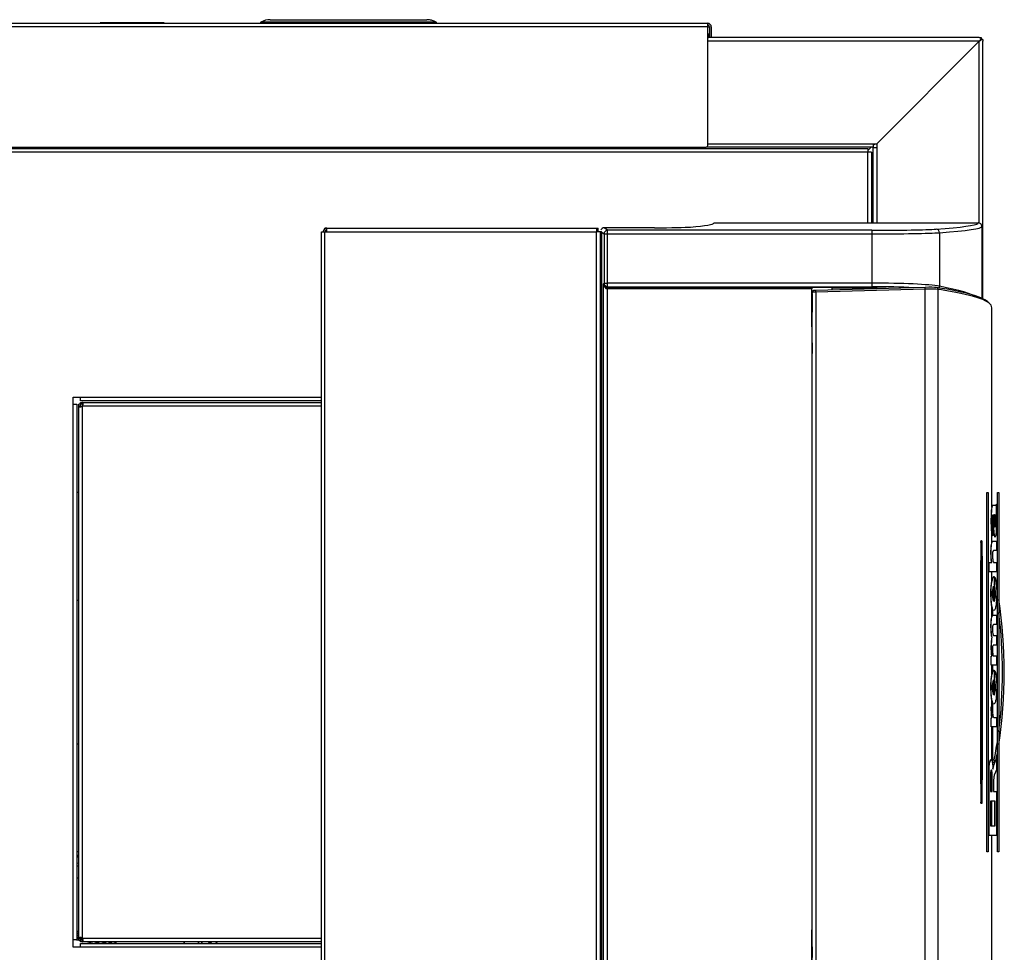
# Model space of a CAD drawing. Header units: millimetres. Extents: x 648 to 8064, y -571 to 3420.
# Tile 76 of 82: x 4333 to 4881, y 2902 to 3420. Entities that reach past the tile are written whole.
import ezdxf

# ---------------------------------------------------------------- set-up
doc = ezdxf.new("R2010")
doc.units = ezdxf.units.MM
doc.header["$MEASUREMENT"] = 0

# ---------------------------------------------------------------- blocks, each defined once
blk = doc.blocks.new('Boven')
for p, q in [((2237.93, 1518.64), (1838.08, 1518.64)), ((1838.16, 1520.64), (2237.85, 1520.64)), ((1899.8, 1520.84), (1899.8, 1520.64)), ((1899.81, 1520.84), (1899.8, 1520.84)), ((1899.81, 1520.84), (1899.81, 1520.64)), ((1899.92, 1520.84), (1899.81, 1520.84)), ((1899.92, 1520.84), (1899.92, 1520.64)), ((1900.13, 1520.84), (1899.92, 1520.84)), ((1900.13, 1520.84), (1900.13, 1520.64)), ((1900.49, 1520.84), (1900.13, 1520.84)), ((1900.49, 1520.84), (1900.49, 1520.64)), ((1900.99, 1520.84), (1900.49, 1520.84)), ((1900.99, 1520.84), (1900.99, 1520.64)), ((1901.66, 1520.84), (1900.99, 1520.84)), ((1901.66, 1520.84), (1901.66, 1520.64)), ((1902.52, 1520.84), (1901.66, 1520.84)), ((1902.52, 1520.84), (1902.52, 1520.64)), ((1903.58, 1520.84), (1902.52, 1520.84)), ((1903.58, 1520.84), (1903.58, 1520.64)), ((1904.85, 1520.84), (1903.58, 1520.84)), ((1904.85, 1520.84), (1904.85, 1520.64)), ((1906.36, 1520.84), (1904.85, 1520.84)), ((1906.36, 1520.84), (1906.36, 1520.64)), ((1908.12, 1520.84), (1906.36, 1520.84)), ((1908.12, 1520.84), (1908.12, 1520.64)), ((1910.14, 1520.84), (1908.12, 1520.84)), ((1910.14, 1520.84), (1910.14, 1520.64)), ((1912.45, 1520.84), (1910.14, 1520.84)), ((1912.45, 1520.84), (1912.45, 1520.64)), ((1922.83, 1520.84), (1912.45, 1520.84)), ((1922.83, 1520.84), (1922.83, 1520.64)), ((1924.07, 1520.84), (1922.83, 1520.84)), ((1924.07, 1520.84), (1924.07, 1520.64)), ((1926.24, 1520.84), (1924.07, 1520.84)), ((1926.24, 1520.84), (1926.24, 1520.64)), ((1928.13, 1520.84), (1926.24, 1520.84)), ((1928.13, 1520.84), (1928.13, 1520.64)), ((1929.76, 1520.84), (1928.13, 1520.84)), ((1929.76, 1520.84), (1929.76, 1520.64)), ((1931.15, 1520.84), (1929.76, 1520.84)), ((1931.15, 1520.84), (1931.15, 1520.64)), ((1932.31, 1520.84), (1931.15, 1520.84)), ((1932.31, 1520.84), (1932.31, 1520.64)), ((1933.26, 1520.84), (1932.31, 1520.84)), ((1933.26, 1520.84), (1933.26, 1520.64)), ((1934.03, 1520.84), (1933.26, 1520.84)), ((1934.03, 1520.84), (1934.03, 1520.64)), ((1934.61, 1520.84), (1934.03, 1520.84)), ((1934.61, 1520.84), (1934.61, 1520.64)), ((1935.04, 1520.84), (1934.61, 1520.84)), ((1935.04, 1520.84), (1935.04, 1520.64)), ((1935.32, 1520.84), (1935.04, 1520.84)), ((1935.32, 1520.84), (1935.32, 1520.64)), ((1935.48, 1520.84), (1935.32, 1520.84)), ((1935.48, 1520.84), (1935.48, 1520.64)), ((1935.53, 1520.84), (1935.48, 1520.84)), ((1935.53, 1520.84), (1935.53, 1520.64)), ((1989, 1520.9), (1989, 1520.64)), ((1989.5, 1520.9), (1989.5, 1521.33)), ((2086.5, 1521.33), (1989.5, 1521.33)), ((1989.5, 1520.64), (1989.5, 1520.9)), ((2086.5, 1520.9), (1989.5, 1520.9)), ((1994.5, 1522.64), (2081.5, 1522.64)), ((1994.5, 1522.64), (2081.5, 1522.64)), ((1994.5, 1522.64), (1994.5, 1522.64)), ((2081.5, 1522.64), (2081.5, 1522.64)), ((2086.5, 1521.33), (2086.5, 1520.9)), ((2086.5, 1520.9), (2086.51, 1520.64)), ((2087.01, 1520.64), (2087, 1520.9)), ((2237.93, 1518.64), (2237.93, 1520.06)), ((2237.93, 1518.64), (2238.85, 1518.64)), ((2237.93, 1452.64), (2237.93, 1518.64)), ((2238.85, 1518.64), (2238.85, 1512.64)), ((2239.85, 1518.64), (2239.85, 1512.64)), ((2238.47, 1514.64), (2237.93, 1514.64)), ((2238.85, 1512.64), (2237.93, 1512.64)), ((2238.47, 1514.64), (2238.47, 1512.64)), ((2238.47, 1514.64), (2238.47, 1514.64)), ((2238.85, 1512.64), (2238.47, 1512.64)), ((2239.85, 1512.64), (2238.85, 1512.64)), ((2388.93, 1512.64), (2239.85, 1512.64)), ((2388.93, 1512.64), (2389.93, 1512.64)), ((2389.93, 1512.64), (2389.93, 1512.06)), ((2389.93, 1511.64), (2389.93, 1512.06)), ((2388.89, 1510.64), (2237.93, 1510.64)), ((2331.89, 1453.64), (2388.89, 1510.64)), ((2388.93, 1510.6), (2331.93, 1453.6)), ((2387.89, 1509.64), (2387.93, 1509.64)), ((2387.93, 1509.64), (2387.93, 1509.6)), ((2389.06, 1510.78), (2388.89, 1510.64)), ((2388.93, 1510.6), (2389.06, 1510.78)), ((2388.93, 1409.48), (2388.93, 1510.6)), ((2389.93, 1511.64), (2390.35, 1511.64)), ((2390.35, 1511.64), (2390.93, 1511.64)), ((2390.93, 1511.64), (2390.93, 1510.64)), ((2390.93, 1367.37), (2390.93, 1510.64)), ((1839.08, 1451.64), (2236.93, 1451.64)), ((2329.89, 1451.64), (2236.93, 1451.64)), ((2237.93, 1453.64), (2329.89, 1453.64)), ((2326.93, 1449.84), (2328.73, 1451.64)), ((2329.89, 1453.64), (2331.89, 1453.64)), ((2329.89, 1453.64), (2329.89, 1451.64)), ((2329.89, 1452.79), (2330.73, 1453.64)), ((2329.93, 1451.6), (2331.93, 1451.6)), ((2329.93, 1409.59), (2329.93, 1451.6)), ((2331.93, 1453.6), (2331.93, 1451.6)), ((2331.93, 1451.6), (2331.93, 1409.59)), ((2332.93, 1454.64), (2332.89, 1454.64)), ((2332.93, 1454.6), (2332.93, 1454.64)), ((1717.43, 1450.89), (2326.93, 1450.89)), ((2326.93, 1448.89), (1717.43, 1448.89)), ((2326.93, 1450.89), (2326.93, 1448.89)), ((2326.93, 1409.59), (2326.93, 1448.89)), ((2328.93, 1448.89), (2326.93, 1448.89)), ((2328.93, 1448.89), (2328.93, 1409.59)), ((2329.93, 1448.45), (2328.93, 1447.45)), ((2241.35, 1409.59), (2388.35, 1409.59)), ((2022.93, 1404.64), (2024.93, 1404.64)), ((2022.93, 914.64), (2022.93, 1404.64)), ((2025.25, 1405.37), (2024.57, 1406.1)), ((2025.93, 1406.64), (2024.93, 1406.64)), ((2024.93, 1406.37), (2024.93, 1406.64)), ((2024.93, 914.64), (2024.93, 1404.64)), ((2024.93, 1404.64), (2025.93, 1404.64)), ((2025.93, 1406.64), (2175.93, 1406.64)), ((2025.93, 1404.64), (2025.93, 1406.64)), ((2025.93, 1404.64), (2175.93, 1404.64)), ((2175.93, 1406.64), (2176.93, 1406.64)), ((2175.93, 1406.64), (2175.93, 1404.64)), ((2175.93, 1405.64), (2176.93, 1405.64)), ((2175.93, 1404.83), (2178.63, 1404.83)), ((2175.93, 914.64), (2175.93, 1404.64)), ((2177.93, 1404.64), (2175.93, 1404.64)), ((2176.93, 1405.64), (2176.93, 1406.64)), ((2176.93, 1404.83), (2176.93, 1405.64)), ((2177.93, 1404.64), (2177.93, 914.64)), ((2177.93, 1404.51), (2178.74, 1404.51)), ((2178.74, 1404.51), (2180.15, 1403.45)), ((2178.74, 1404.51), (2178.74, 914.78)), ((2180.15, 1403.45), (2182.15, 1403.45)), ((2180.15, 1403.45), (2180.15, 1376.08)), ((2182.15, 1405.45), (2180.22, 1406.9)), ((2208.18, 1406.9), (2180.22, 1406.9)), ((2180.22, 1406.9), (2180.22, 1406.9)), ((2208.18, 1406.9), (2180.22, 1406.9)), ((2329.19, 1405.45), (2182.15, 1405.45)), ((2182.15, 1403.45), (2182.15, 1405.45)), ((2182.15, 1403.45), (2329.19, 1403.45)), ((2182.15, 1376.08), (2182.15, 1403.45)), ((2208.18, 1406.9), (2208.18, 1406.9)), ((2329.19, 1405.45), (2329.19, 1403.45)), ((2329.19, 1403.45), (2329.19, 1376.08)), ((2366.78, 1404.11), (2366.78, 1374.33)), ((2390.35, 1407.59), (2390.35, 1367.64)), ((2180.15, 1376.08), (2179.96, 1375.71)), ((2179.96, 943.58), (2179.96, 1375.71)), ((2180.15, 1376.08), (2182.15, 1376.08)), ((2329.19, 1376.08), (2182.15, 1376.08)), ((2182.15, 1374.09), (2182.15, 1376.08)), ((2329.19, 1376.08), (2329.19, 1374.09)), ((2181.96, 1372.91), (2182, 1373.91)), ((2181.96, 1372.91), (2181.96, 946.37)), ((2182.06, 1373.91), (2182.15, 1374.09)), ((2182.06, 1373.91), (2295.68, 1373.91)), ((2182.06, 1372.91), (2182.06, 1373.91)), ((2295.68, 1372.91), (2182.06, 1372.91)), ((2182.15, 1374.09), (2329.19, 1374.09)), ((2295.68, 1373.91), (2295.68, 1372.91)), ((2295.68, 1373.77), (2307.08, 1373.77)), ((2295.68, 1351.73), (2295.68, 1372.91)), ((2295.89, 1371.03), (2295.83, 1370.57)), ((2295.88, 1370.91), (2295.83, 1370.46)), ((2295.83, 1370.46), (2295.83, 1369.88)), ((2295.83, 1370.46), (2295.83, 1369.88)), ((2295.83, 1369.88), (2295.88, 1370.26)), ((2295.88, 948.37), (2295.88, 1370.91)), ((2295.88, 1370.26), (2295.88, 1359.9)), ((2358.81, 1373.72), (2297.89, 1372.01)), ((2358.87, 1372.72), (2297.95, 1371.01)), ((2297.95, 1371.01), (2297.95, 948.27)), ((2307.08, 1372.27), (2307.08, 1373.77)), ((2307.14, 1373.64), (2307.08, 1373.77)), ((2307.14, 1372.27), (2307.14, 1373.64)), ((2307.14, 1372.27), (2307.14, 1373.63)), ((2330.3, 1373.19), (2307.14, 1373.24)), ((2323.43, 1373.2), (2323.43, 1372.73)), ((2326.93, 1372.83), (2326.93, 1373.2)), ((2328.93, 1373.19), (2328.93, 1372.89)), ((2329.93, 1372.91), (2329.93, 1373.19)), ((2331.93, 1373.18), (2331.93, 1372.97)), ((2358.87, 946.56), (2358.87, 1372.72)), ((2365.99, 946.69), (2365.99, 1372.6)), ((2295.88, 1359.9), (2295.83, 1359.9)), ((2295.83, 1359.9), (2295.83, 1342.89)), ((2395.83, 1251.31), (2395.83, 1362.42)), ((2295.83, 1351.82), (2295.68, 1351.82)), ((2295.68, 1351.73), (2295.68, 1302.93)), ((2295.83, 1342.89), (2295.88, 1342.89)), ((2295.88, 1342.89), (2295.88, 1336.89)), ((2295.88, 1336.89), (2295.83, 1336.89)), ((2295.83, 1336.89), (2295.83, 1318.39)), ((2295.83, 1328.29), (2295.68, 1328.29)), ((2295.68, 1324.79), (2295.83, 1324.79)), ((2295.88, 1318.39), (2295.83, 1318.39)), ((2295.88, 1312.39), (2295.88, 1318.39)), ((1884.93, 1312.64), (1888.93, 1312.64)), ((1884.93, 1308.64), (1884.93, 1312.64)), ((1888.93, 1310.64), (1888.93, 1312.64)), ((1888.93, 1312.64), (2022.93, 1312.64)), ((2022.93, 1310.64), (1888.93, 1310.64)), ((1888.93, 1308.64), (1888.93, 1309.64)), ((1888.93, 1309.64), (1889.96, 1309.64)), ((1889.96, 1308.97), (1889.96, 1309.64)), ((1889.96, 1309.64), (2022.93, 1309.64)), ((2295.83, 1312.39), (2295.88, 1312.39)), ((2295.83, 1312.39), (2295.83, 1006.89)), ((1884.93, 1308.64), (1886.93, 1308.64)), ((1884.93, 1010.64), (1884.93, 1308.64)), ((1886.93, 1308.64), (1886.93, 1010.64)), ((1888.93, 1308.64), (1887.93, 1308.64)), ((1887.93, 1307.61), (1887.93, 1308.64)), ((1888.6, 1307.61), (1887.93, 1307.61)), ((1887.93, 1011.67), (1887.93, 1307.61)), ((1888.93, 1307.61), (1888.6, 1307.61)), ((1888.93, 1308.64), (1888.93, 1307.61)), ((1889.96, 1308.64), (1888.93, 1308.64)), ((1889.93, 1307.61), (1889.93, 1011.67)), ((1889.96, 1308.64), (1889.96, 1308.97)), ((2022.93, 1307.64), (1889.96, 1307.64)), ((2295.68, 1308.64), (2295.83, 1308.64)), ((2295.68, 1302.93), (2295.68, 1016.36)), ((2295.68, 1302.84), (2295.83, 1302.84)), ((2393.08, 1059.64), (2393.08, 1259.64)), ((2393.18, 1259.64), (2393.08, 1259.64)), ((2393.18, 1059.64), (2393.18, 1259.64)), ((2393.18, 1259.64), (2393.83, 1259.64)), ((2393.83, 1259.64), (2393.83, 1059.64)), ((2399.07, 1259.64), (2398.97, 1259.64)), ((2398.97, 1059.64), (2398.97, 1259.64)), ((2399.07, 1259.64), (2399.72, 1259.64)), ((2399.07, 1059.64), (2399.07, 1259.64)), ((2399.72, 1259.64), (2399.72, 1059.64)), ((2396.34, 1252.33), (2396.25, 1252.33)), ((2397.95, 1252.33), (2396.34, 1252.33)), ((2398.43, 1253.04), (2397.85, 1252.33)), ((2398.53, 1253.04), (2397.95, 1252.33)), ((2398.53, 1253.04), (2398.43, 1253.04)), ((2398.53, 1247.83), (2398.53, 1253.04)), ((2396.59, 1245.36), (2396.7, 1240.64)), ((2396.69, 1245.36), (2396.59, 1245.36)), ((2396.69, 1245.36), (2396.8, 1240.64)), ((2397.09, 1247.2), (2397.25, 1243.64)), ((2397.25, 1243.64), (2397.37, 1241.13)), ((2398.28, 1247.38), (2398.53, 1247.83)), ((2396.52, 1235.47), (2396.52, 1240.53)), ((2396.8, 1240.64), (2396.7, 1240.64)), ((2395.83, 1231.43), (2395.83, 1237.21)), ((2396.52, 1235.47), (2396.42, 1235.47)), ((2396.54, 1232.57), (2396.44, 1232.57)), ((2396.54, 1232.57), (2398.53, 1232.57)), ((2398.53, 1232.57), (2398.53, 1227.32)), ((2389.48, 1232.14), (2390.14, 1232.14)), ((2398.53, 1227.32), (2396.76, 1227.32)), ((2390, 1219.64), (2390.02, 1224.12)), ((2390.51, 1224.11), (2390.49, 1219.64)), ((2389.69, 1219.64), (2389.69, 1220.97)), ((2389.7, 1219.62), (2389.69, 1220.97)), ((2389.69, 1099.65), (2389.69, 1219.64)), ((2390, 1219.64), (2389.7, 1219.64)), ((2389.7, 1099.65), (2389.7, 1219.64)), ((2390, 1219.64), (2390, 1219.64)), ((2390, 1099.64), (2390, 1219.64)), ((2390.49, 1219.64), (2390.49, 1099.65)), ((2394.42, 1220.72), (2394.33, 1220.72)), ((2394.33, 1215.48), (2394.33, 1220.72)), ((2394.42, 1215.48), (2394.42, 1220.72)), ((2394.42, 1220.72), (2395.81, 1220.72)), ((2395.81, 1220.8), (2395.72, 1220.8)), ((2395.72, 1220.72), (2395.72, 1220.8)), ((2395.81, 1220.72), (2395.81, 1220.8)), ((2396.86, 1220.72), (2398.53, 1220.72)), ((2398.53, 1220.72), (2398.53, 1215.48)), ((2394.42, 1215.48), (2394.33, 1215.48)), ((2398.53, 1215.48), (2394.42, 1215.48)), ((2395.83, 1209.79), (2395.83, 1215.48)), ((2397.26, 1212.78), (2397.26, 1198.9)), ((2397.48, 1207.24), (2397.52, 1212.44)), ((2397.62, 1212.44), (2397.52, 1212.44)), ((2397.58, 1207.24), (2397.62, 1212.44)), ((2396.7, 1207.38), (2396.7, 1199.1)), ((2397.26, 1208.65), (2397.49, 1208.7)), ((2397.58, 1207.24), (2397.48, 1207.24)), ((2395.83, 1190.23), (2395.83, 1196.75)), ((2396.33, 1194.66), (2396.33, 1191.24)), ((2396.48, 1191.34), (2396.38, 1191.34)), ((2396.48, 1191.34), (2398.54, 1191.34)), ((2398.54, 1191.34), (2398.54, 1186.09)), ((2398.54, 1186.09), (2396.73, 1186.09)), ((2395.94, 1179.28), (2395.84, 1179.28)), ((2396.76, 1179.95), (2398.54, 1179.95)), ((2398.54, 1179.95), (2398.54, 1174.7)), ((2398.54, 1174.7), (2396.75, 1174.7)), ((2395.56, 1168.48), (2395.46, 1168.48)), ((2395.46, 1163.52), (2395.46, 1168.48)), ((2395.56, 1163.52), (2395.56, 1168.48)), ((2395.56, 1168.48), (2395.83, 1168.48)), ((2395.83, 1168.55), (2395.73, 1168.55)), ((2395.73, 1168.48), (2395.73, 1168.55)), ((2395.83, 1168.48), (2395.83, 1168.55)), ((2396.72, 1168.7), (2398.53, 1168.7)), ((2398.53, 1168.7), (2398.53, 1163.52)), ((2395.56, 1163.52), (2395.46, 1163.52)), ((2398.53, 1163.52), (2395.56, 1163.52)), ((2395.83, 1157.74), (2395.83, 1163.52)), ((2396.33, 1163.52), (2396.33, 1159.56)), ((2397.26, 1160.73), (2397.26, 1146.85)), ((2397.48, 1155.19), (2397.52, 1160.39)), ((2397.62, 1160.39), (2397.52, 1160.39)), ((2397.58, 1155.19), (2397.62, 1160.39)), ((2396.7, 1155.33), (2396.7, 1147.05)), ((2397.58, 1155.19), (2397.48, 1155.19)), ((2395.49, 1140.07), (2395.39, 1140.07)), ((2395.49, 1140.07), (2396.19, 1140.07)), ((2395.83, 1140.07), (2395.83, 1144.7)), ((2396.33, 1142.61), (2396.33, 1136.65)), ((2395.56, 1134.16), (2395.46, 1134.16)), ((2395.46, 1129.14), (2395.46, 1134.16)), ((2395.56, 1129.14), (2395.56, 1134.16)), ((2395.56, 1134.16), (2395.88, 1134.15)), ((2396.99, 1134.38), (2398.53, 1134.38)), ((2398.53, 1134.38), (2398.53, 1129.14)), ((2395.56, 1129.14), (2395.46, 1129.14)), ((2398.53, 1129.14), (2395.56, 1129.14)), ((2395.83, 1110.47), (2395.83, 1129.14)), ((2396.33, 1129.14), (2396.33, 1110.64)), ((2394.3, 1105.5), (2394.39, 1107.07)), ((2394.39, 1107.07), (2394.54, 1108.46)), ((2394.49, 1107.07), (2394.39, 1107.07)), ((2394.4, 1105.5), (2394.49, 1107.07)), ((2394.49, 1107.07), (2394.64, 1108.46)), ((2394.54, 1108.46), (2394.73, 1109.59)), ((2394.64, 1108.46), (2394.54, 1108.46)), ((2394.64, 1108.46), (2394.83, 1109.59)), ((2394.73, 1109.59), (2394.96, 1110.39)), ((2394.83, 1109.59), (2394.73, 1109.59)), ((2394.83, 1109.59), (2395.06, 1110.39)), ((2394.96, 1110.39), (2395.22, 1110.81)), ((2395.06, 1110.39), (2394.96, 1110.39)), ((2395.06, 1110.39), (2395.32, 1110.81)), ((2395.22, 1110.81), (2395.48, 1110.84)), ((2395.32, 1110.81), (2395.22, 1110.81)), ((2395.32, 1110.81), (2395.58, 1110.84)), ((2395.58, 1110.84), (2395.48, 1110.84)), ((2395.58, 1110.84), (2395.84, 1110.47)), ((2396.33, 1110.64), (2395.83, 1110.64)), ((2395.84, 1110.47), (2396.07, 1109.71)), ((2396.07, 1109.71), (2396.27, 1108.63)), ((2396.27, 1108.63), (2396.43, 1107.27)), ((2397.21, 1110.64), (2396.33, 1110.64)), ((2396.33, 1109.64), (2397.21, 1109.64)), ((2396.43, 1107.27), (2396.53, 1105.71)), ((2396.56, 1106.38), (2396.6, 1106.58)), ((2396.6, 1106.58), (2396.64, 1106.77)), ((2396.7, 1106.58), (2396.6, 1106.58)), ((2396.64, 1106.77), (2396.69, 1106.95)), ((2396.74, 1106.77), (2396.64, 1106.77)), ((2396.65, 1106.38), (2396.7, 1106.58)), ((2396.69, 1106.95), (2396.74, 1107.13)), ((2396.79, 1106.95), (2396.69, 1106.95)), ((2396.7, 1106.58), (2396.74, 1106.77)), ((2396.74, 1107.13), (2396.79, 1107.29)), ((2396.84, 1107.13), (2396.74, 1107.13)), ((2396.74, 1106.77), (2396.79, 1106.95)), ((2396.79, 1107.29), (2396.83, 1107.44)), ((2396.88, 1107.29), (2396.79, 1107.29)), ((2396.79, 1106.95), (2396.84, 1107.13)), ((2396.83, 1107.44), (2396.88, 1107.58)), ((2396.93, 1107.44), (2396.83, 1107.44)), ((2396.84, 1107.13), (2396.88, 1107.29)), ((2396.88, 1107.58), (2396.93, 1107.7)), ((2396.98, 1107.58), (2396.88, 1107.58)), ((2396.88, 1107.29), (2396.93, 1107.44)), ((2396.93, 1107.7), (2396.99, 1107.82)), ((2397.03, 1107.7), (2396.93, 1107.7)), ((2396.93, 1107.44), (2396.98, 1107.58)), ((2396.98, 1107.58), (2397.03, 1107.7)), ((2396.99, 1107.82), (2398.44, 1111.64)), ((2397.08, 1107.82), (2396.99, 1107.82)), ((2397.03, 1107.7), (2397.08, 1107.82)), ((2397.08, 1107.82), (2398.53, 1111.64)), ((2397.21, 1110.64), (2398, 1110.49)), ((2397.21, 1110.64), (2397.21, 1109.64)), ((2398.53, 1111.64), (2398.44, 1111.64)), ((2398.53, 1111.64), (2398.53, 1105.34)), ((2394.27, 1103.83), (2394.3, 1105.5)), ((2394.36, 1103.83), (2394.27, 1103.83)), ((2394.27, 1068.75), (2394.27, 1103.83)), ((2394.4, 1105.5), (2394.3, 1105.5)), ((2394.36, 1103.83), (2394.4, 1105.5)), ((2394.36, 1068.75), (2394.36, 1103.83)), ((2395.24, 1103.84), (2395.2, 1103.15)), ((2395.2, 1103.15), (2395.2, 1102.43)), ((2395.2, 1102.43), (2395.2, 1093.2)), ((2395.31, 1104.43), (2395.24, 1103.84)), ((2395.4, 1104.89), (2395.31, 1104.43)), ((2395.5, 1105.18), (2395.4, 1104.89)), ((2395.62, 1105.28), (2395.5, 1105.18)), ((2395.63, 1105.18), (2395.57, 1105.23)), ((2395.73, 1105.18), (2395.62, 1105.28)), ((2395.73, 1105.18), (2395.63, 1105.18)), ((2395.73, 1104.89), (2395.63, 1105.18)), ((2395.83, 1104.89), (2395.73, 1105.18)), ((2395.83, 1104.89), (2395.73, 1104.89)), ((2395.82, 1104.43), (2395.73, 1104.89)), ((2395.92, 1104.43), (2395.82, 1104.43)), ((2395.89, 1103.84), (2395.82, 1104.43)), ((2395.92, 1104.43), (2395.83, 1104.89)), ((2395.83, 1093.2), (2395.83, 1104.32)), ((2395.99, 1103.84), (2395.89, 1103.84)), ((2395.93, 1103.15), (2395.89, 1103.84)), ((2395.99, 1103.84), (2395.92, 1104.43)), ((2396.03, 1103.15), (2395.93, 1103.15)), ((2395.94, 1102.43), (2395.93, 1103.15)), ((2396.03, 1102.43), (2395.94, 1102.43)), ((2395.94, 1093.2), (2395.94, 1102.43)), ((2396.03, 1103.15), (2395.99, 1103.84)), ((2396.03, 1102.43), (2396.03, 1103.15)), ((2396.03, 1093.2), (2396.03, 1102.43)), ((2396.5, 1106.11), (2396.51, 1106.16)), ((2396.51, 1106.16), (2396.56, 1106.38)), ((2396.61, 1106.16), (2396.51, 1106.16)), ((2396.57, 1105.94), (2396.51, 1105.94)), ((2396.53, 1105.71), (2396.57, 1105.94)), ((2396.65, 1106.38), (2396.56, 1106.38)), ((2396.57, 1105.94), (2396.61, 1106.16)), ((2396.61, 1106.16), (2396.65, 1106.38)), ((2397, 1101.12), (2396.96, 1100.73)), ((2397.05, 1101.49), (2397, 1101.12)), ((2397.1, 1101.83), (2397.05, 1101.49)), ((2397.15, 1102.13), (2397.1, 1101.83)), ((2397.22, 1102.39), (2397.15, 1102.13)), ((2397.28, 1102.61), (2397.22, 1102.39)), ((2397.35, 1102.78), (2397.28, 1102.61)), ((2398.53, 1105.34), (2397.35, 1102.78)), ((2389.69, 1098.31), (2389.7, 1099.66)), ((2389.69, 1099.65), (2389.69, 1098.31)), ((2389.69, 1097.57), (2389.69, 1098.31)), ((2390, 1099.64), (2389.7, 1099.64)), ((2390, 1099.64), (2390, 1099.64)), ((2390, 1099.64), (2390.02, 1095.17)), ((2390.51, 1095.18), (2390.49, 1099.65)), ((2396.88, 1099.4), (2396.87, 1098.94)), ((2396.87, 1098.94), (2396.87, 1098.47)), ((2396.87, 1098.47), (2396.87, 1093.2)), ((2396.9, 1099.86), (2396.88, 1099.4)), ((2396.93, 1100.3), (2396.9, 1099.86)), ((2396.96, 1100.73), (2396.93, 1100.3)), ((2395.2, 1093.2), (2396.03, 1093.2)), ((2396.87, 1093.2), (2398.53, 1093.2)), ((2398.53, 1093.2), (2398.53, 1068.75)), ((2389.48, 1087.14), (2390.14, 1087.14)), ((2397.7, 1087.88), (2395.2, 1087.88)), ((2395.2, 1087.88), (2395.2, 1074.07)), ((2395.83, 1074.07), (2395.83, 1087.88)), ((2397.6, 1074.07), (2397.6, 1087.88)), ((2397.7, 1074.07), (2397.7, 1087.88)), ((2395.2, 1074.07), (2397.7, 1074.07)), ((2394.36, 1068.75), (2394.27, 1068.75)), ((2398.53, 1068.75), (2394.36, 1068.75)), ((2395.83, 956.86), (2395.83, 1068.75)), ((1886.93, 1057.97), (1887.93, 1057.48)), ((1887.93, 1056.91), (1886.93, 1057.41)), ((1886.93, 1057.38), (1887.93, 1056.88)), ((1886.93, 1057.16), (1887.93, 1056.66)), ((1886.93, 1057.13), (1887.93, 1056.63)), ((2393.18, 1059.64), (2393.08, 1059.64)), ((2393.83, 1059.64), (2393.18, 1059.64)), ((2399.07, 1059.64), (2398.97, 1059.64)), ((2399.72, 1059.64), (2399.07, 1059.64)), ((1887.85, 1053.14), (1886.93, 1053.59)), ((1886.93, 1052.07), (1887.93, 1051.58)), ((1887.93, 1053.31), (1887.85, 1053.14)), ((1887.93, 1053.27), (1887.85, 1053.14)), ((1887.93, 1044.88), (1886.93, 1045.38)), ((2295.68, 1016.45), (2295.83, 1016.45)), ((2295.68, 967.56), (2295.68, 1016.36)), ((1884.93, 1006.64), (1884.93, 1010.64)), ((1886.93, 1010.64), (1884.93, 1010.64)), ((1887.93, 1011.67), (1888.6, 1011.67)), ((1887.93, 1010.64), (1887.93, 1011.67)), ((1887.93, 1010.64), (1888.93, 1010.64)), ((1888.6, 1011.67), (1888.93, 1011.67)), ((1888.93, 1011.67), (1888.93, 1010.64)), ((1888.93, 1009.64), (1888.93, 1010.64)), ((1888.93, 1010.64), (1889.96, 1010.64)), ((1889.96, 1009.64), (1888.93, 1009.64)), ((1888.93, 1006.64), (1888.93, 1008.64)), ((1888.93, 1008.64), (2022.93, 1008.64)), ((1889.96, 1011.64), (2022.93, 1011.64)), ((1889.96, 1010.31), (1889.96, 1010.64)), ((1889.96, 1009.64), (1889.96, 1010.31)), ((2022.93, 1009.64), (1889.96, 1009.64)), ((1960.83, 1008.64), (1960.08, 1009.64)), ((1960.87, 1008.64), (1960.11, 1009.64)), ((1961.11, 1008.64), (1960.36, 1009.64)), ((1961.15, 1008.64), (1960.39, 1009.64)), ((1961.03, 1009.64), (1961.78, 1008.64)), ((1964.16, 1009.64), (1964.91, 1008.64)), ((1964.94, 1008.64), (1964.19, 1009.64)), ((1888.93, 1006.64), (1884.93, 1006.64)), ((2022.93, 1006.64), (1888.93, 1006.64)), ((2295.83, 1006.89), (2295.88, 1006.89)), ((2295.88, 1006.89), (2295.88, 1000.89))]:
    blk.add_line(p, q)
for centre, radius, start, end in [((1989.5, 1520.89), 0.5, 118.2471, 179), ((1994.47, 1511.65), 11, 90, 118.2471), ((1989.39, 1521.09), 0.272, 64.2498, 115.7502), ((2081.54, 1511.65), 11, 61.7529, 90), ((2086.62, 1521.09), 0.272, 64.2496, 115.7504), ((2086.5, 1520.89), 0.5, 1, 61.7529), ((2398.35, 1504.75), 11.15, 139.0268, 148.0719), ((2388.93, 1510.64), 2, 30, 60), ((2383.04, 1520.06), 11.15, 301.9281, 310.9732), ((2236.93, 1452.64), 1, 270, 0), ((2025.93, 1404.64), 2, 133.0795, 180), ((2025.93, 1404.64), 2, 90, 133.0795), ((2025.93, 1404.64), 1, 133.0796, 180), ((2025.93, 1404.64), 1, 90, 133.0795), ((2180.22, 1404.9), 2, 90.0262, 158.2445), ((2180.74, 1404.51), 2, 179.4768, 180.0261), ((2182.06, 1375.9), 1.99, 268.2019, 270.0695), ((2296.73, 1370.46), 0.901, 173.3217, 180.2119), ((1888.89, 1308.69), 1.5, 314.1378, 315.8622), ((3298.46, 1225.58), 908.78, 179.55539, 180.24378), ((2389.52, 1225.07), 7.56, 82.56, 88.6418), ((2389.94, 1232.66), 0.573, 312.7907, 350.3519), ((1678.41, 1227.87), 712.1, 359.69736, 0.37805), ((-4589.75, 1488.74), 6984.79, 357.828812, 357.895493), ((2390.07, 1232.49), 0.351, 281.3096, 315.8594), ((3206.17, 1223.91), 816.49, 180.15424, 180.20613), ((2384.45, 1222.1), 5.42, 346.2018, 356.0388), ((2389.39, 1213.57), 6.08, 87.104, 87.1726), ((2390.07, 1205.26), 14.38, 88.3253, 90.2563), ((2411.03, 1203.24), 14.92, 163.8746, 196.1254), ((2140.19, 1159.64), 261.64, 10.3616, 10.7941), ((2397.21, 1208.64), 1, 72.8345, 86.8707), ((2140.19, 1159.64), 262.64, 9.8361, 10.2359), ((2140.19, 1159.64), 261.64, 8.4804, 8.7685), ((2140.19, 1159.64), 262.64, 351.1636, 8.8364), ((2140.19, 1159.64), 261.64, 352.706, 7.294), ((2433.24, 1173.55), 37.84, 171.295, 187.5937), ((2433.34, 1173.55), 37.84, 171.295, 187.5937), ((2411.03, 1151.19), 14.92, 163.8746, 196.1254), ((2426.15, 1139.09), 30.77, 178.1601, 189.2256), ((2426.24, 1139.09), 30.77, 178.1601, 189.2256), ((2140.19, 1159.64), 261.64, 349.2059, 351.5196), ((2140.19, 1159.64), 262.64, 349.4395, 350.1639), ((2396.3, 1109.2), 0.434, 85.3784, 117.8117), ((2336.93, 1110.35), 59.41, 359.32, 0.2845), ((2397.21, 1110.64), 1, 270, 301.9991), ((3298.46, 1093.71), 908.78, 179.75622, 180.44461), ((3206.17, 1095.38), 816.49, 179.79387, 179.84576), ((2389.39, 1105.72), 6.08, 272.8274, 272.896), ((2384.45, 1097.18), 5.42, 3.9612, 13.7982), ((2390.07, 1114.02), 14.38, 269.7437, 271.6747), ((-4589.75, 830.55), 6984.79, 2.104507, 2.171188), ((1678.41, 1091.42), 712.1, 359.62195, 0.30264), ((2389.52, 1094.21), 7.56, 271.3582, 277.44), ((2390.07, 1086.8), 0.351, 44.1406, 78.6904), ((2389.94, 1086.62), 0.573, 9.6481, 47.2093), ((1877.09, 943.69), 72.42, 81.3877, 82.1872), ((1877.09, 943.69), 71.42, 81.2667, 82.0775), ((1877.09, 943.69), 71.14, 81.2323, 82.0464), ((1877.09, 943.69), 67.58, 79.905, 82.1894), ((1877.09, 943.69), 70.15, 81.1068, 81.9327), ((1877.09, 943.69), 69.85, 81.0693, 81.8987), ((1877.09, 943.69), 68.86, 80.939, 81.7806), ((1877.09, 943.69), 68.58, 80.902, 81.7471), ((1877.09, 943.69), 68.86, 79.1663, 80.0954), ((1877.09, 943.69), 68.58, 79.0837, 80.0548), ((1888.89, 1010.6), 1.5, 44.1378, 45.8622), ((1877.09, 943.69), 67.58, 73.9733, 77.4034), ((1877.09, 943.69), 68.58, 71.2931, 74.1025), ((1877.09, 943.69), 68.86, 70.6223, 73.3104), ((1877.09, 943.69), 69.85, 68.419, 70.7717), ((1877.09, 943.69), 70.15, 67.8229, 70.0982), ((1877.09, 943.69), 71.14, 65.931, 67.9889), ((1877.09, 943.69), 71.42, 65.4369, 67.4441), ((1877.09, 943.69), 72.42, 63.7655, 65.6164), ((1877.09, 943.69), 95.46, 42.8799, 43.7045), ((1877.09, 943.69), 101.46, 39.8102, 40.5493), ((1879.95, 945.85), 99.23, 39.2602, 40.0099)]:
    blk.add_arc(centre, radius, start, end)
for centre, major_axis, ratio, start_param, end_param in [((1989.5, 1520.89), (0.5, -0.009), 0.01745, 1.571101, 3.141593), ((1994.47, 1511.65), (0, -11), 0.954532, 3.141593, 3.634598), ((2081.54, 1511.65), (0, 11), 0.954532, 6.006282, 6.283185), ((2081.54, 1511.65), (0, 11), 0.954532, 5.883099, 6.006282), ((2081.54, 1511.65), (0, 11), 0.954532, 5.832437, 5.883099), ((2081.54, 1511.65), (0, 11), 0.954532, 5.79018, 5.832437), ((2086.5, 1520.89), (-0.5, -0.009), 0.01745, 3.141593, 4.712084), ((2237.85, 1518.64), (0, -2), 0.997089, 1.570796, 3.141593), ((2237.85, 1518.64), (0, -1), 0.997089, 1.570796, 3.061394), ((2237.47, 1514.64), (0, -1), 0.997089, 0.480774, 1.570796), ((2237.47, 1514.64), (0, -2), 0.997089, 0.233345, 0.523687), ((1940.35, 1409.59), (-301, 0), 0.026186, 2.845714, 3.134656), ((1940.35, 1409.59), (-301, 0), 0.026186, 3.134656, 3.14168), ((1999.49, 1409.59), (-388.86, 0), 0.026186, -3.490659, -3.169129), ((1999.49, 1409.59), (-388.86, 0), 0.026186, 3.114056, 3.141727), ((2180.76, 1404.5), (-1.76, 2.68), 0.555492, 1.105072, 1.211504), ((2182.15, 1403.45), (-1.2, -1.6), 0.999049, 3.785465, 5.355348), ((2208.18, 1407.45), (21, 0), 0.026186, 4.712389, 5.987307), ((2329.19, 1406.45), (38, 0), 0.026186, 4.712389, 5.934119), ((2329.19, 1404.45), (-40, 0), 0.024877, 1.570796, 2.792527), ((2364.9, 1404.11), (-0.14, 1.99), 0.939408, 4.644906, 6.206749), ((1999.49, 1407.59), (-390.86, 0), 0.026052, 2.792527, 3.141593), ((2181.96, 1375.71), (-1.96, 0.45), 0.888929, 0.251131, 1.787021), ((2181.96, 1375.71), (0.14, -2.8), 0.713541, 4.67609, 6.21198), ((2182.15, 1376.08), (-1.79, 0.89), 0.996959, 0.464378, 2.03274), ((2329.19, 1373.42), (40, 0), 0.06643, 0.349066, 1.570796), ((2182.07, 1375.92), (1.34, 2.69), 0.996959, 3.571064, 3.603536), ((2296.63, 1369.81), (0.8, -0.07), 0.070157, 3.139006, 3.497252), ((2296.88, 1370.91), (0.993, -0.118), 0.997257, 3.141593, 3.259771), ((2297.88, 1370.94), (2, 0.03), 0.036709, 1.535327, 3.132303), ((2297.92, 1371.01), (0.028, -1), 0.034886, 1.569817, 3.141593), ((2329.19, 1371.43), (38, 0), 0.069927, 0.918447, 1.570796), ((2329.33, 1371.23), (28, 0), 0.069927, 1.291274, 1.53589), ((2358.56, 1373.2), (7, 0.22), 0.073366, 0.387012, 1.53363), ((2358.84, 1372.72), (0.028, -1), 0.034886, 1.569817, 3.141593), ((2358.59, 1372.2), (8, 0.22), 0.06421, 0.387544, 1.534161), ((2365.07, 1372.6), (-0.147, -0.989), 0.923722, 1.707015, 3.333877), ((1996.95, 1351.23), (-397.86, -12.25), 0.073366, 3.194858, 3.528605), ((1996.98, 1350.23), (-398.86, -12.25), 0.073183, 3.50269, 3.528616), ((2364.9, 1374.33), (0.38, 1.96), 0.93767, 4.387163, 4.890625), ((1999.49, 1365.03), (390.86, 0), 0.069569, 0.104645, 0.349066), ((1996.98, 1350.23), (-398.86, -12.25), 0.073183, 3.139344, 3.50269), ((2296.63, 1359.97), (0.8, 0.07), 0.000758, 2.792008, 3.150253), ((2296.63, 1342.82), (0.8, -0.07), 0.000758, 3.132932, 3.491178), ((2296.63, 1336.96), (0.8, 0.07), 0.000758, 2.792008, 3.150253), ((2296.63, 1318.32), (0.8, -0.07), 0.000758, 3.132932, 3.491178), ((2296.63, 1312.46), (0.8, 0.07), 0.000758, 2.792008, 3.150253), ((2389.19, 1221.71), (-0.5, -0.002), 0.017987, -3.317482, -3.148284), ((2389.86, 1221.74), (-0.499, 0.034), 0.025132, 1.240449, 1.555027), ((3411.36, 1159.62), (-1019.08, -100.62), 0.975889, -0.165402, -0.163003), ((2390.01, 1224.11), (0.5, -0.002), 0.024062, 0.163673, 1.553439), ((2389.19, 1220.97), (-0.5, -0.002), 0.023919, 2.965714, 3.143076), ((2389.19, 1097.57), (-0.5, 0.002), 0.017987, 3.145021, 3.317482), ((2389.19, 1098.31), (-0.5, 0.002), 0.023919, 3.13973, 3.317471), ((2389.86, 1097.55), (-0.499, -0.034), 0.025132, -1.555027, -1.241037), ((3411.44, 1159.67), (-1019.18, 100.37), 0.975854, 0.162756, 0.165155), ((2390.01, 1095.18), (0.5, 0.002), 0.024062, 4.729747, 6.119512), ((2296.63, 1006.82), (0.8, -0.07), 0.000758, 3.132932, 3.491178)]:
    blk.add_ellipse(centre, major_axis=major_axis, ratio=ratio, start_param=start_param, end_param=end_param)
for points, knots in [([(2237.85, 1520.64), (2237.86, 1520.64), (2237.88, 1520.59), (2237.9, 1520.39), (2237.92, 1520.24), (2237.93, 1520.06)], [0, 0, 0, 0, 0.5, 0.5, 1, 1, 1, 1]), ([(2390.35, 1407.59), (2390.35, 1407.72), (2390.34, 1407.85), (2390.28, 1408.11), (2390.25, 1408.23), (2390.15, 1408.48), (2390.08, 1408.59), (2389.94, 1408.81), (2389.86, 1408.91), (2389.58, 1409.19), (2389.36, 1409.34), (2388.87, 1409.54), (2388.61, 1409.59), (2388.35, 1409.59)], [0, 0, 0, 0, 0.125, 0.125, 0.25, 0.25, 0.375, 0.375, 0.5, 0.5, 0.75, 0.75, 1, 1, 1, 1]), ([(2177.93, 1404.61), (2178, 1404.61), (2178.06, 1404.61), (2178.24, 1404.6), (2178.35, 1404.6), (2178.62, 1404.57), (2178.73, 1404.55), (2178.74, 1404.53)], [0, 0, 0, 0, 0.144121, 0.144121, 0.429414, 0.429414, 1, 1, 1, 1]), ([(2297.89, 1372.01), (2297.74, 1372.01), (2297.47, 1372), (2297.05, 1371.97), (2296.79, 1371.93), (2296.52, 1371.86), (2296.26, 1371.72), (2296.05, 1371.49), (2295.92, 1371.24), (2295.9, 1371.08), (2295.89, 1371.03)], [0, 0, 0, 0, 0.150866, 0.311534, 0.498488, 0.602057, 0.708038, 0.816463, 0.9427, 1, 1, 1, 1]), ([(1889.96, 1307.64), (1890.04, 1307.76), (1890.1, 1307.88), (1890.21, 1308.13), (1890.25, 1308.26), (1890.32, 1308.5), (1890.34, 1308.62), (1890.38, 1308.85), (1890.39, 1308.96), (1890.39, 1309.15), (1890.38, 1309.24), (1890.34, 1309.39), (1890.32, 1309.45), (1890.22, 1309.6), (1890.11, 1309.64), (1889.96, 1309.64)], [0, 0, 0, 0, 0.125, 0.125, 0.25, 0.25, 0.375, 0.375, 0.5, 0.5, 0.625, 0.625, 0.75, 0.75, 1, 1, 1, 1]), ([(1887.93, 1307.61), (1887.93, 1307.54), (1887.94, 1307.47), (1887.99, 1307.37), (1888.02, 1307.32), (1888.12, 1307.25), (1888.18, 1307.23), (1888.33, 1307.2), (1888.42, 1307.19), (1888.61, 1307.19), (1888.72, 1307.2), (1888.95, 1307.23), (1889.07, 1307.25), (1889.44, 1307.36), (1889.7, 1307.46), (1889.93, 1307.61)], [0, 0, 0, 0, 0.125, 0.125, 0.25, 0.25, 0.375, 0.375, 0.5, 0.5, 0.625, 0.625, 0.75, 0.75, 1, 1, 1, 1]), ([(1888.93, 1307.61), (1888.93, 1307.55), (1888.93, 1307.49), (1888.95, 1307.39), (1888.97, 1307.34), (1889, 1307.29), (1889.02, 1307.27), (1889.04, 1307.25)], [0, 0, 0, 0, 0.3905737, 0.3905737, 0.7811473, 0.7811473, 1, 1, 1, 1]), ([(1890.32, 1308.54), (1890.31, 1308.56), (1890.29, 1308.57), (1890.23, 1308.61), (1890.18, 1308.62), (1890.08, 1308.64), (1890.02, 1308.64), (1889.96, 1308.64)], [0, 0, 0, 0, 0.210826, 0.210826, 0.605413, 0.605413, 1, 1, 1, 1]), ([(1887.93, 1259.64), (1887.93, 1259.61), (1887.82, 1259.58), (1887.45, 1259.52), (1887.19, 1259.49), (1886.93, 1259.46)], [0, 0, 0, 0, 0.5, 0.5, 1, 1, 1, 1]), ([(2396.25, 1252.33), (2396.16, 1252.2), (2395.97, 1251.86), (2395.57, 1250.44), (2395.45, 1246.77), (2395.37, 1243.25), (2395.47, 1239.99), (2395.7, 1237.28), (2396.09, 1236.08), (2396.32, 1235.64), (2396.42, 1235.47)], [0, 0, 0, 0, 0.064941, 0.18284, 0.349472, 0.527395, 0.656564, 0.780396, 0.919731, 1, 1, 1, 1]), ([(2396.34, 1252.33), (2396.26, 1252.2), (2396.07, 1251.86), (2395.67, 1250.44), (2395.55, 1246.77), (2395.47, 1243.25), (2395.57, 1239.99), (2395.8, 1237.28), (2396.19, 1236.08), (2396.42, 1235.64), (2396.52, 1235.47)], [0, 0, 0, 0, 0.064941, 0.18284, 0.349472, 0.527395, 0.656564, 0.780396, 0.919731, 1, 1, 1, 1]), ([(2396.52, 1240.53), (2396.47, 1240.63), (2396.33, 1240.93), (2396.14, 1242.54), (2396.12, 1244.58), (2396.17, 1246.39), (2396.36, 1247.16), (2396.56, 1247.06), (2396.66, 1246.13), (2396.68, 1245.59), (2396.69, 1245.36)], [0, 0, 0, 0, 0.083435, 0.26981, 0.484727, 0.630077, 0.730872, 0.836403, 0.942426, 1, 1, 1, 1]), ([(2396.24, 1246.98), (2396.24, 1246.99), (2396.31, 1247.13), (2396.46, 1247.06), (2396.56, 1246.13), (2396.58, 1245.59), (2396.59, 1245.36)], [0, 0, 0, 0, 0.049018, 0.421918, 0.796559, 1, 1, 1, 1]), ([(2396.8, 1240.64), (2396.84, 1239.87), (2396.95, 1238.35), (2397.15, 1235.77), (2397.57, 1234.91), (2397.93, 1234.94), (2398.35, 1235.96), (2398.55, 1239.16), (2398.61, 1242.71), (2398.46, 1245.71), (2398.33, 1246.96), (2398.28, 1247.38)], [0, 0, 0, 0, 0.091765, 0.22281, 0.31513, 0.41571, 0.509795, 0.637471, 0.805669, 0.943546, 1, 1, 1, 1]), ([(2397.72, 1240.45), (2397.72, 1240.46), (2397.81, 1240.67), (2397.99, 1241.9), (2397.88, 1244.13), (2397.77, 1246.23), (2397.47, 1247.17), (2397.21, 1247.2), (2397.06, 1247.21), (2396.99, 1247.2)], [0, 0, 0, 0, 0.012736, 0.159039, 0.37103, 0.581505, 0.717896, 0.893663, 1, 1, 1, 1]), ([(2397.37, 1241.13), (2397.43, 1240.91), (2397.56, 1240.46), (2397.84, 1240.14), (2398.08, 1241.9), (2397.97, 1244.13), (2397.87, 1246.23), (2397.57, 1247.17), (2397.31, 1247.2), (2397.16, 1247.21), (2397.09, 1247.2)], [0, 0, 0, 0, 0.081127, 0.216313, 0.332447, 0.500725, 0.6678, 0.776067, 0.91559, 1, 1, 1, 1]), ([(2396.7, 1240.64), (2396.75, 1239.87), (2396.85, 1238.35), (2397.05, 1235.77), (2397.43, 1234.99), (2397.63, 1234.94), (2397.72, 1234.99)], [0, 0, 0, 0, 0.238591, 0.579314, 0.819347, 1, 1, 1, 1]), ([(2395.72, 1220.8), (2395.67, 1221.22), (2395.55, 1222.3), (2395.4, 1224.56), (2395.4, 1227.33), (2395.53, 1229.82), (2395.82, 1231.65), (2396.16, 1232.3), (2396.36, 1232.5), (2396.44, 1232.57)], [0, 0, 0, 0, 0.087818, 0.264925, 0.439488, 0.596887, 0.747429, 0.911028, 1, 1, 1, 1]), ([(2395.81, 1220.8), (2395.77, 1221.22), (2395.65, 1222.3), (2395.5, 1224.56), (2395.49, 1227.33), (2395.63, 1229.82), (2395.92, 1231.65), (2396.26, 1232.3), (2396.46, 1232.5), (2396.54, 1232.57)], [0, 0, 0, 0, 0.087818, 0.264925, 0.439488, 0.596887, 0.747429, 0.911028, 1, 1, 1, 1]), ([(2396.76, 1227.32), (2396.7, 1227.23), (2396.56, 1226.99), (2396.33, 1226.52), (2396.22, 1224.86), (2396.27, 1222.71), (2396.57, 1221.26), (2396.77, 1220.87), (2396.86, 1220.72)], [0, 0, 0, 0, 0.108888, 0.270599, 0.396139, 0.58871, 0.845112, 1, 1, 1, 1]), ([(2396.76, 1193.85), (2396.73, 1193.86), (2396.56, 1193.97), (2396.2, 1194.73), (2395.69, 1196.84), (2395.42, 1200.72), (2395.33, 1204.66), (2395.52, 1208.15), (2395.95, 1211.02), (2396.52, 1212.1), (2396.96, 1212.79), (2397.14, 1212.78), (2397.16, 1212.78)], [0, 0, 0, 0, 0.013504, 0.111851, 0.234145, 0.379744, 0.511689, 0.614481, 0.730682, 0.881888, 0.985461, 1, 1, 1, 1]), ([(2396.85, 1193.85), (2396.83, 1193.86), (2396.66, 1193.97), (2396.29, 1194.73), (2395.79, 1196.84), (2395.52, 1200.72), (2395.43, 1204.66), (2395.62, 1208.15), (2396.05, 1211.02), (2396.62, 1212.1), (2397.06, 1212.79), (2397.23, 1212.78), (2397.26, 1212.78)], [0, 0, 0, 0, 0.013504, 0.111851, 0.234145, 0.379744, 0.511689, 0.614481, 0.730682, 0.881888, 0.985461, 1, 1, 1, 1]), ([(2397.62, 1212.44), (2397.7, 1212.18), (2397.91, 1211.54), (2398.24, 1210.11), (2398.48, 1207.71), (2398.61, 1204.94), (2398.59, 1201.76), (2398.43, 1198.36), (2398.01, 1195.29), (2397.55, 1194.37), (2397.28, 1194.04), (2397.24, 1193.99)], [0, 0, 0, 0, 0.06317, 0.18046, 0.287812, 0.39038, 0.512184, 0.653281, 0.797076, 0.966281, 1, 1, 1, 1]), ([(2397.16, 1198.9), (2397.24, 1199.07), (2397.41, 1199.48), (2397.7, 1200.38), (2397.82, 1202.5), (2397.84, 1204.67), (2397.66, 1206.31), (2397.54, 1206.97), (2397.48, 1207.24)], [0, 0, 0, 0, 0.130138, 0.33401, 0.510077, 0.703271, 0.895967, 1, 1, 1, 1]), ([(2397.26, 1198.9), (2397.34, 1199.07), (2397.51, 1199.48), (2397.8, 1200.38), (2397.92, 1202.5), (2397.93, 1204.67), (2397.76, 1206.31), (2397.63, 1206.97), (2397.58, 1207.24)], [0, 0, 0, 0, 0.130138, 0.33401, 0.510077, 0.703271, 0.895967, 1, 1, 1, 1]), ([(1886.93, 1199.83), (1887.19, 1199.79), (1887.45, 1199.76), (1887.82, 1199.7), (1887.93, 1199.67), (1887.93, 1199.64)], [0, 0, 0, 0, 0.5, 0.5, 1, 1, 1, 1]), ([(2395.84, 1179.28), (2395.78, 1179.6), (2395.63, 1180.55), (2395.45, 1182.94), (2395.38, 1185.91), (2395.52, 1188.53), (2395.79, 1190.42), (2396.12, 1191.07), (2396.3, 1191.27), (2396.38, 1191.34)], [0, 0, 0, 0, 0.077785, 0.267882, 0.463688, 0.616596, 0.759305, 0.914536, 1, 1, 1, 1]), ([(2395.94, 1179.28), (2395.88, 1179.6), (2395.73, 1180.55), (2395.55, 1182.94), (2395.48, 1185.91), (2395.62, 1188.53), (2395.88, 1190.42), (2396.21, 1191.07), (2396.4, 1191.27), (2396.48, 1191.34)], [0, 0, 0, 0, 0.077785, 0.267882, 0.463688, 0.616596, 0.759305, 0.914536, 1, 1, 1, 1]), ([(2396.73, 1186.09), (2396.65, 1185.97), (2396.48, 1185.64), (2396.17, 1184.44), (2396.22, 1181.72), (2396.5, 1180.41), (2396.68, 1180.07), (2396.76, 1179.95)], [0, 0, 0, 0, 0.151217, 0.384388, 0.606189, 0.856178, 1, 1, 1, 1]), ([(2396.75, 1174.7), (2396.68, 1174.64), (2396.54, 1174.47), (2396.29, 1174.12), (2396.18, 1172.41), (2396.23, 1170.43), (2396.48, 1169.17), (2396.65, 1168.83), (2396.72, 1168.7)], [0, 0, 0, 0, 0.123224, 0.300834, 0.440588, 0.634219, 0.866463, 1, 1, 1, 1]), ([(2396.76, 1141.8), (2396.73, 1141.81), (2396.56, 1141.92), (2396.2, 1142.68), (2395.69, 1144.79), (2395.42, 1148.67), (2395.33, 1152.61), (2395.52, 1156.1), (2395.95, 1158.97), (2396.52, 1160.05), (2396.96, 1160.74), (2397.14, 1160.73), (2397.16, 1160.73)], [0, 0, 0, 0, 0.013504, 0.111851, 0.234145, 0.379744, 0.511689, 0.614481, 0.730682, 0.881888, 0.985461, 1, 1, 1, 1]), ([(2396.85, 1141.8), (2396.83, 1141.81), (2396.66, 1141.92), (2396.29, 1142.68), (2395.79, 1144.79), (2395.52, 1148.67), (2395.43, 1152.61), (2395.62, 1156.1), (2396.05, 1158.97), (2396.62, 1160.05), (2397.06, 1160.74), (2397.23, 1160.73), (2397.26, 1160.73)], [0, 0, 0, 0, 0.013504, 0.111851, 0.234145, 0.379744, 0.511689, 0.614481, 0.730682, 0.881888, 0.985461, 1, 1, 1, 1]), ([(2397.62, 1160.39), (2397.7, 1160.13), (2397.91, 1159.49), (2398.24, 1158.06), (2398.48, 1155.66), (2398.61, 1152.89), (2398.59, 1149.71), (2398.43, 1146.31), (2398.01, 1143.24), (2397.55, 1142.32), (2397.28, 1141.99), (2397.24, 1141.94)], [0, 0, 0, 0, 0.06317, 0.18046, 0.287812, 0.39038, 0.512184, 0.653281, 0.797076, 0.966281, 1, 1, 1, 1]), ([(2397.16, 1146.85), (2397.24, 1147.02), (2397.41, 1147.43), (2397.7, 1148.34), (2397.82, 1150.45), (2397.84, 1152.62), (2397.66, 1154.26), (2397.54, 1154.93), (2397.48, 1155.19)], [0, 0, 0, 0, 0.130138, 0.33401, 0.510077, 0.703271, 0.895967, 1, 1, 1, 1]), ([(2397.26, 1146.85), (2397.34, 1147.02), (2397.51, 1147.43), (2397.8, 1148.34), (2397.92, 1150.45), (2397.93, 1152.62), (2397.76, 1154.26), (2397.63, 1154.93), (2397.58, 1155.19)], [0, 0, 0, 0, 0.130138, 0.33401, 0.510077, 0.703271, 0.895967, 1, 1, 1, 1]), ([(2396.19, 1140.07), (2396.19, 1139.85), (2396.19, 1139.12), (2396.22, 1137.68), (2396.35, 1135.67), (2396.69, 1134.93), (2396.89, 1134.54), (2396.99, 1134.38)], [0, 0, 0, 0, 0.072445, 0.268987, 0.495777, 0.797047, 1, 1, 1, 1]), ([(1887.93, 1119.64), (1887.93, 1119.61), (1887.82, 1119.58), (1887.45, 1119.52), (1887.19, 1119.49), (1886.93, 1119.46)], [0, 0, 0, 0, 0.5, 0.5, 1, 1, 1, 1]), ([(1886.93, 1059.83), (1887.19, 1059.79), (1887.45, 1059.76), (1887.82, 1059.7), (1887.93, 1059.67), (1887.93, 1059.64)], [0, 0, 0, 0, 0.5, 0.5, 1, 1, 1, 1]), ([(1889.93, 1011.67), (1889.81, 1011.75), (1889.69, 1011.81), (1889.44, 1011.92), (1889.32, 1011.96), (1889.07, 1012.03), (1888.95, 1012.06), (1888.72, 1012.09), (1888.62, 1012.1), (1888.42, 1012.1), (1888.33, 1012.09), (1888.18, 1012.06), (1888.12, 1012.03), (1887.97, 1011.93), (1887.93, 1011.82), (1887.93, 1011.67)], [0, 0, 0, 0, 0.125, 0.125, 0.25, 0.25, 0.375, 0.375, 0.5, 0.5, 0.625, 0.625, 0.75, 0.75, 1, 1, 1, 1]), ([(1889.03, 1012.03), (1889.02, 1012.02), (1889, 1012), (1888.97, 1011.94), (1888.95, 1011.89), (1888.93, 1011.79), (1888.93, 1011.74), (1888.93, 1011.67)], [0, 0, 0, 0, 0.210826, 0.210826, 0.605413, 0.605413, 1, 1, 1, 1]), ([(1889.96, 1009.64), (1890.04, 1009.64), (1890.1, 1009.65), (1890.21, 1009.7), (1890.25, 1009.73), (1890.32, 1009.83), (1890.34, 1009.9), (1890.38, 1010.04), (1890.39, 1010.13), (1890.39, 1010.33), (1890.38, 1010.43), (1890.34, 1010.66), (1890.32, 1010.78), (1890.22, 1011.15), (1890.11, 1011.41), (1889.96, 1011.64)], [0, 0, 0, 0, 0.125, 0.125, 0.25, 0.25, 0.375, 0.375, 0.5, 0.5, 0.625, 0.625, 0.75, 0.75, 1, 1, 1, 1]), ([(1889.96, 1010.64), (1890.02, 1010.64), (1890.08, 1010.65), (1890.18, 1010.66), (1890.23, 1010.68), (1890.29, 1010.71), (1890.31, 1010.73), (1890.32, 1010.75)], [0, 0, 0, 0, 0.390574, 0.390574, 0.781147, 0.781147, 1, 1, 1, 1])]:
    blk.add_open_spline(points, degree=3, knots=knots)
blk.add_open_spline([(2389.69, 1220.97), (2389.69, 1221.19), (2389.69, 1221.43), (2389.69, 1221.71)], degree=3)

msp = doc.modelspace()

# ---------------------------------------------------------------- block references
msp.add_blockref('Boven', (2478.16, 1897.85))

doc.saveas('drawing.dxf')
